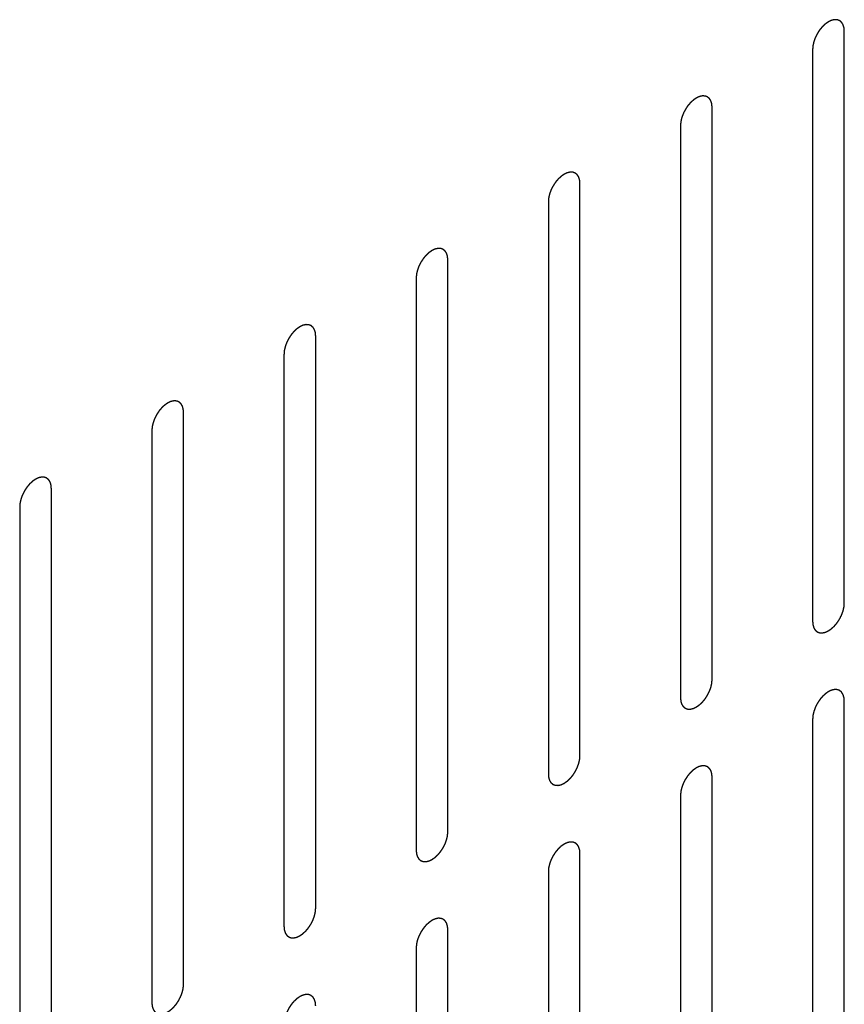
# Model space of a CAD drawing. Header units: inches. Extents: x 6 to 353, y 6 to 228.
# Tile 183 of 256: x 339.91 to 341.29, y 122.46 to 124.11. Entities that reach past the tile are written whole.
import ezdxf

# ---------------------------------------------------------------- set-up
doc = ezdxf.new("R2010")
doc.units = ezdxf.units.IN
doc.header["$LTSCALE"] = 19.946667
doc.header["$MEASUREMENT"] = 0
doc.linetypes.add('HIDDEN', pattern=[0.2, 0.1, -0.1])
doc.layers.add('DEFAULT_2', color=7, linetype='HIDDEN')

msp = doc.modelspace()

# ---------------------------------------------------------------- linework, layer by layer
at = {"layer": 'DEFAULT_2', "color": 7, "linetype": 'HIDDEN'}
for p, q in [((341.2893, 123.1307), (341.2893, 124.0901)), ((341.2362, 124.0594), (341.2362, 123.1)), ((341.0679, 123.0029), (341.0679, 123.9623)), ((341.0149, 123.9317), (341.0149, 122.9723)), ((340.8466, 122.8751), (340.8466, 123.8345)), ((340.7936, 123.8039), (340.7936, 122.8445)), ((340.6253, 122.7473), (340.6253, 123.7067)), ((340.5723, 123.6761), (340.5723, 122.7167)), ((340.404, 122.6195), (340.404, 123.5789)), ((340.3509, 123.5483), (340.3509, 122.5889)), ((340.1826, 122.4918), (340.1826, 123.4511)), ((340.1296, 123.4205), (340.1296, 122.4611)), ((339.9613, 122.364), (339.9613, 123.3234)), ((339.9083, 123.2928), (339.9083, 122.3334)), ((341.2893, 122.008), (341.2893, 122.9674)), ((341.2362, 122.9367), (341.2362, 121.9774)), ((341.0679, 121.8802), (341.0679, 122.8396)), ((341.0149, 122.809), (341.0149, 121.8496)), ((340.8466, 121.7524), (340.8466, 122.7118)), ((340.7936, 122.6812), (340.7936, 121.7218)), ((340.6253, 121.6246), (340.6253, 122.584)), ((340.5723, 122.5534), (340.5723, 121.594))]:
    msp.add_line(p, q, dxfattribs=at)
for points in [[(341.2893, 124.0901), (341.2892, 124.091), (341.289, 124.0924), (341.2889, 124.0941), (341.2888, 124.0949), (341.2888, 124.0954), (341.2888, 124.0957), (341.2887, 124.096), (341.2885, 124.0964), (341.2883, 124.0971), (341.288, 124.0981), (341.2877, 124.0991), (341.2875, 124.0999), (341.2873, 124.1003), (341.2873, 124.1006), (341.2871, 124.1008), (341.2869, 124.1011), (341.2865, 124.1017), (341.286, 124.1025), (341.2855, 124.1033), (341.2852, 124.1039), (341.285, 124.1042), (341.2848, 124.1045), (341.2846, 124.1046), (341.2843, 124.1048), (341.2839, 124.1052), (341.2832, 124.1058), (341.2825, 124.1064), (341.282, 124.1068), (341.2817, 124.107), (341.2815, 124.1072), (341.2812, 124.1073), (341.2809, 124.1074), (341.2803, 124.1076), (341.2795, 124.108), (341.2787, 124.1083), (341.2781, 124.1085), (341.2777, 124.1086), (341.2775, 124.1087), (341.2772, 124.1087), (341.2768, 124.1087), (341.2762, 124.1088), (341.2752, 124.1088), (341.2743, 124.1088), (341.2736, 124.1089), (341.2732, 124.1089), (341.2729, 124.1089), (341.2726, 124.1088), (341.2722, 124.1087), (341.2715, 124.1086), (341.2705, 124.1083), (341.2694, 124.1081), (341.2687, 124.1079), (341.2683, 124.1078), (341.268, 124.1078), (341.2677, 124.1076), (341.2672, 124.1074), (341.2667, 124.1072), (341.266, 124.1069), (341.2651, 124.1065), (341.2643, 124.1061), (341.2635, 124.1057), (341.2631, 124.1055), (341.2627, 124.1054), (341.2624, 124.1051), (341.262, 124.1048), (341.2612, 124.1043), (341.2602, 124.1036), (341.2591, 124.1028), (341.2582, 124.1022), (341.2576, 124.1018), (341.257, 124.1012), (341.2561, 124.1005), (341.2551, 124.0995), (341.2541, 124.0986), (341.2533, 124.0978), (341.2526, 124.0972), (341.2521, 124.0965), (341.2513, 124.0956), (341.2504, 124.0945), (341.2494, 124.0934), (341.2486, 124.0924), (341.248, 124.0918), (341.2476, 124.091), (341.2469, 124.09), (341.246, 124.0887), (341.2452, 124.0874), (341.2445, 124.0863), (341.244, 124.0856), (341.2436, 124.0848), (341.243, 124.0837), (341.2424, 124.0823), (341.2417, 124.081), (341.2411, 124.0799), (341.2407, 124.0791), (341.2404, 124.0782), (341.24, 124.0771), (341.2395, 124.0757), (341.239, 124.0743), (341.2386, 124.0732), (341.2382, 124.0724), (341.2381, 124.0716), (341.2378, 124.0705), (341.2375, 124.0691), (341.2372, 124.0677), (341.2369, 124.0666), (341.2367, 124.0658), (341.2367, 124.065), (341.2366, 124.0639), (341.2364, 124.0621), (341.2363, 124.0605), (341.2362, 124.0594)], [(341.0679, 123.9623), (341.0678, 123.9632), (341.0677, 123.9646), (341.0676, 123.9663), (341.0675, 123.9671), (341.0675, 123.9676), (341.0674, 123.9679), (341.0673, 123.9682), (341.0672, 123.9686), (341.067, 123.9693), (341.0667, 123.9704), (341.0664, 123.9714), (341.0662, 123.9721), (341.066, 123.9725), (341.0659, 123.9728), (341.0658, 123.973), (341.0656, 123.9734), (341.0652, 123.9739), (341.0647, 123.9747), (341.0642, 123.9755), (341.0639, 123.9761), (341.0636, 123.9764), (341.0635, 123.9767), (341.0633, 123.9768), (341.063, 123.9771), (341.0625, 123.9775), (341.0618, 123.978), (341.0611, 123.9786), (341.0607, 123.979), (341.0604, 123.9793), (341.0602, 123.9795), (341.0599, 123.9795), (341.0596, 123.9797), (341.059, 123.9799), (341.0582, 123.9802), (341.0573, 123.9805), (341.0568, 123.9807), (341.0564, 123.9808), (341.0562, 123.9809), (341.0559, 123.9809), (341.0555, 123.981), (341.0548, 123.981), (341.0539, 123.981), (341.0529, 123.9811), (341.0523, 123.9811), (341.0519, 123.9811), (341.0516, 123.9811), (341.0513, 123.981), (341.0509, 123.981), (341.0502, 123.9808), (341.0491, 123.9806), (341.0481, 123.9803), (341.0474, 123.9802), (341.047, 123.9801), (341.0467, 123.98), (341.0463, 123.9798), (341.0459, 123.9797), (341.0453, 123.9794), (341.0447, 123.9791), (341.0438, 123.9787), (341.0429, 123.9783), (341.0422, 123.9779), (341.0417, 123.9777), (341.0414, 123.9776), (341.0411, 123.9774), (341.0407, 123.9771), (341.0399, 123.9765), (341.0388, 123.9758), (341.0378, 123.9751), (341.0369, 123.9745), (341.0363, 123.9741), (341.0356, 123.9734), (341.0348, 123.9727), (341.0338, 123.9717), (341.0328, 123.9708), (341.0319, 123.97), (341.0313, 123.9695), (341.0307, 123.9687), (341.03, 123.9679), (341.029, 123.9667), (341.0281, 123.9656), (341.0273, 123.9647), (341.0267, 123.964), (341.0262, 123.9632), (341.0256, 123.9622), (341.0247, 123.9609), (341.0239, 123.9596), (341.0232, 123.9586), (341.0226, 123.9578), (341.0223, 123.957), (341.0217, 123.9559), (341.021, 123.9545), (341.0203, 123.9532), (341.0198, 123.9521), (341.0194, 123.9513), (341.0191, 123.9504), (341.0187, 123.9493), (341.0182, 123.9479), (341.0176, 123.9465), (341.0173, 123.9454), (341.0169, 123.9446), (341.0168, 123.9438), (341.0165, 123.9427), (341.0162, 123.9413), (341.0159, 123.9399), (341.0156, 123.9388), (341.0154, 123.938), (341.0154, 123.9372), (341.0153, 123.9362), (341.0151, 123.9343), (341.015, 123.9327), (341.0149, 123.9317)], [(340.8466, 123.8345), (340.8465, 123.8354), (340.8464, 123.8368), (340.8462, 123.8385), (340.8462, 123.8393), (340.8461, 123.8398), (340.8461, 123.8402), (340.846, 123.8404), (340.8459, 123.8409), (340.8457, 123.8416), (340.8454, 123.8426), (340.845, 123.8436), (340.8448, 123.8443), (340.8447, 123.8447), (340.8446, 123.845), (340.8445, 123.8452), (340.8443, 123.8456), (340.8439, 123.8461), (340.8434, 123.8469), (340.8429, 123.8477), (340.8425, 123.8483), (340.8423, 123.8486), (340.8422, 123.8489), (340.842, 123.849), (340.8417, 123.8493), (340.8412, 123.8497), (340.8405, 123.8503), (340.8398, 123.8508), (340.8393, 123.8513), (340.839, 123.8515), (340.8389, 123.8517), (340.8386, 123.8517), (340.8383, 123.8519), (340.8377, 123.8521), (340.8368, 123.8524), (340.836, 123.8527), (340.8354, 123.8529), (340.8351, 123.853), (340.8349, 123.8532), (340.8346, 123.8531), (340.8342, 123.8532), (340.8335, 123.8532), (340.8326, 123.8532), (340.8316, 123.8533), (340.8309, 123.8533), (340.8306, 123.8533), (340.8303, 123.8534), (340.83, 123.8533), (340.8296, 123.8532), (340.8288, 123.853), (340.8278, 123.8528), (340.8268, 123.8525), (340.8261, 123.8524), (340.8256, 123.8523), (340.8253, 123.8522), (340.825, 123.8521), (340.8246, 123.8519), (340.824, 123.8516), (340.8234, 123.8513), (340.8225, 123.8509), (340.8216, 123.8505), (340.8209, 123.8502), (340.8204, 123.8499), (340.8201, 123.8498), (340.8198, 123.8496), (340.8193, 123.8493), (340.8186, 123.8488), (340.8175, 123.848), (340.8164, 123.8473), (340.8156, 123.8467), (340.8149, 123.8463), (340.8143, 123.8457), (340.8135, 123.8449), (340.8125, 123.8439), (340.8114, 123.843), (340.8106, 123.8422), (340.81, 123.8417), (340.8094, 123.841), (340.8087, 123.8401), (340.8077, 123.8389), (340.8067, 123.8378), (340.806, 123.8369), (340.8054, 123.8362), (340.8049, 123.8354), (340.8042, 123.8344), (340.8034, 123.8331), (340.8025, 123.8318), (340.8019, 123.8308), (340.8013, 123.83), (340.8009, 123.8292), (340.8004, 123.8281), (340.7997, 123.8267), (340.799, 123.8254), (340.7985, 123.8243), (340.798, 123.8235), (340.7978, 123.8227), (340.7973, 123.8215), (340.7968, 123.8202), (340.7963, 123.8188), (340.7959, 123.8177), (340.7956, 123.8168), (340.7954, 123.816), (340.7952, 123.8149), (340.7949, 123.8135), (340.7945, 123.8121), (340.7943, 123.8111), (340.7941, 123.8102), (340.794, 123.8094), (340.7939, 123.8084), (340.7938, 123.8065), (340.7937, 123.8049), (340.7936, 123.8039)], [(340.6253, 123.7067), (340.6252, 123.7077), (340.6251, 123.7091), (340.6249, 123.7107), (340.6249, 123.7115), (340.6248, 123.712), (340.6248, 123.7124), (340.6247, 123.7127), (340.6246, 123.7131), (340.6243, 123.7138), (340.624, 123.7148), (340.6237, 123.7158), (340.6235, 123.7165), (340.6234, 123.7169), (340.6233, 123.7172), (340.6231, 123.7175), (340.6229, 123.7178), (340.6226, 123.7184), (340.6221, 123.7192), (340.6216, 123.72), (340.6212, 123.7205), (340.621, 123.7208), (340.6209, 123.7211), (340.6206, 123.7213), (340.6204, 123.7215), (340.6199, 123.7219), (340.6192, 123.7225), (340.6185, 123.7231), (340.618, 123.7235), (340.6177, 123.7237), (340.6175, 123.7239), (340.6173, 123.724), (340.6169, 123.7241), (340.6164, 123.7243), (340.6155, 123.7246), (340.6147, 123.7249), (340.6141, 123.7251), (340.6138, 123.7253), (340.6135, 123.7254), (340.6132, 123.7254), (340.6129, 123.7254), (340.6122, 123.7254), (340.6112, 123.7255), (340.6103, 123.7255), (340.6096, 123.7255), (340.6092, 123.7255), (340.609, 123.7256), (340.6086, 123.7255), (340.6082, 123.7254), (340.6075, 123.7252), (340.6065, 123.725), (340.6055, 123.7248), (340.6047, 123.7246), (340.6043, 123.7245), (340.604, 123.7245), (340.6037, 123.7243), (340.6032, 123.7241), (340.6027, 123.7238), (340.602, 123.7235), (340.6012, 123.7231), (340.6003, 123.7227), (340.5995, 123.7224), (340.5991, 123.7222), (340.5988, 123.722), (340.5984, 123.7218), (340.598, 123.7215), (340.5973, 123.721), (340.5962, 123.7202), (340.5951, 123.7195), (340.5943, 123.7189), (340.5936, 123.7185), (340.593, 123.7179), (340.5922, 123.7171), (340.5911, 123.7162), (340.5901, 123.7152), (340.5893, 123.7144), (340.5887, 123.7139), (340.5881, 123.7132), (340.5873, 123.7123), (340.5864, 123.7112), (340.5854, 123.71), (340.5847, 123.7091), (340.5841, 123.7085), (340.5836, 123.7076), (340.5829, 123.7066), (340.5821, 123.7053), (340.5812, 123.704), (340.5805, 123.703), (340.58, 123.7022), (340.5796, 123.7014), (340.5791, 123.7003), (340.5784, 123.699), (340.5777, 123.6976), (340.5772, 123.6965), (340.5767, 123.6957), (340.5764, 123.6949), (340.576, 123.6938), (340.5755, 123.6924), (340.575, 123.691), (340.5746, 123.6899), (340.5743, 123.689), (340.5741, 123.6882), (340.5738, 123.6871), (340.5735, 123.6857), (340.5732, 123.6844), (340.573, 123.6833), (340.5727, 123.6824), (340.5727, 123.6817), (340.5726, 123.6806), (340.5725, 123.6787), (340.5723, 123.6772), (340.5723, 123.6761)], [(340.404, 123.5789), (340.4039, 123.5799), (340.4038, 123.5813), (340.4036, 123.5829), (340.4035, 123.5838), (340.4035, 123.5842), (340.4035, 123.5846), (340.4034, 123.5849), (340.4032, 123.5853), (340.403, 123.586), (340.4027, 123.587), (340.4024, 123.588), (340.4022, 123.5887), (340.4021, 123.5891), (340.402, 123.5895), (340.4018, 123.5897), (340.4016, 123.59), (340.4013, 123.5906), (340.4007, 123.5914), (340.4002, 123.5922), (340.3999, 123.5928), (340.3997, 123.5931), (340.3995, 123.5933), (340.3993, 123.5935), (340.399, 123.5937), (340.3986, 123.5941), (340.3979, 123.5947), (340.3972, 123.5953), (340.3967, 123.5957), (340.3964, 123.5959), (340.3962, 123.5961), (340.3959, 123.5962), (340.3956, 123.5963), (340.395, 123.5965), (340.3942, 123.5968), (340.3934, 123.5971), (340.3928, 123.5974), (340.3924, 123.5975), (340.3922, 123.5976), (340.3919, 123.5976), (340.3915, 123.5976), (340.3909, 123.5976), (340.3899, 123.5977), (340.389, 123.5977), (340.3883, 123.5977), (340.3879, 123.5978), (340.3876, 123.5978), (340.3873, 123.5977), (340.3869, 123.5976), (340.3862, 123.5974), (340.3852, 123.5972), (340.3841, 123.597), (340.3834, 123.5968), (340.383, 123.5967), (340.3827, 123.5967), (340.3824, 123.5965), (340.3819, 123.5963), (340.3814, 123.5961), (340.3807, 123.5958), (340.3798, 123.5954), (340.379, 123.5949), (340.3782, 123.5946), (340.3778, 123.5944), (340.3774, 123.5943), (340.3771, 123.594), (340.3767, 123.5937), (340.3759, 123.5932), (340.3749, 123.5925), (340.3738, 123.5917), (340.3729, 123.5911), (340.3723, 123.5907), (340.3717, 123.5901), (340.3708, 123.5894), (340.3698, 123.5884), (340.3688, 123.5874), (340.368, 123.5867), (340.3673, 123.5861), (340.3668, 123.5854), (340.366, 123.5845), (340.3651, 123.5834), (340.3641, 123.5822), (340.3633, 123.5813), (340.3628, 123.5807), (340.3623, 123.5799), (340.3616, 123.5788), (340.3607, 123.5775), (340.3599, 123.5763), (340.3592, 123.5752), (340.3587, 123.5745), (340.3583, 123.5736), (340.3577, 123.5725), (340.3571, 123.5712), (340.3564, 123.5698), (340.3558, 123.5687), (340.3554, 123.5679), (340.3551, 123.5671), (340.3547, 123.566), (340.3542, 123.5646), (340.3537, 123.5632), (340.3533, 123.5621), (340.3529, 123.5613), (340.3528, 123.5604), (340.3525, 123.5593), (340.3522, 123.558), (340.3519, 123.5566), (340.3517, 123.5555), (340.3514, 123.5547), (340.3514, 123.5539), (340.3513, 123.5528), (340.3512, 123.551), (340.351, 123.5494), (340.3509, 123.5483)], [(340.1826, 123.4511), (340.1826, 123.4521), (340.1824, 123.4535), (340.1823, 123.4552), (340.1822, 123.456), (340.1822, 123.4564), (340.1822, 123.4568), (340.182, 123.4571), (340.1819, 123.4575), (340.1817, 123.4582), (340.1814, 123.4592), (340.1811, 123.4602), (340.1809, 123.461), (340.1807, 123.4614), (340.1807, 123.4617), (340.1805, 123.4619), (340.1803, 123.4622), (340.1799, 123.4628), (340.1794, 123.4636), (340.1789, 123.4644), (340.1786, 123.465), (340.1784, 123.4653), (340.1782, 123.4656), (340.178, 123.4657), (340.1777, 123.4659), (340.1772, 123.4663), (340.1765, 123.4669), (340.1758, 123.4675), (340.1754, 123.4679), (340.1751, 123.4681), (340.1749, 123.4683), (340.1746, 123.4684), (340.1743, 123.4685), (340.1737, 123.4687), (340.1729, 123.4691), (340.172, 123.4694), (340.1715, 123.4696), (340.1711, 123.4697), (340.1709, 123.4698), (340.1706, 123.4698), (340.1702, 123.4698), (340.1695, 123.4699), (340.1686, 123.4699), (340.1676, 123.4699), (340.167, 123.47), (340.1666, 123.47), (340.1663, 123.47), (340.166, 123.4699), (340.1656, 123.4698), (340.1649, 123.4697), (340.1638, 123.4694), (340.1628, 123.4692), (340.1621, 123.469), (340.1617, 123.4689), (340.1614, 123.4689), (340.161, 123.4687), (340.1606, 123.4685), (340.1601, 123.4683), (340.1594, 123.468), (340.1585, 123.4676), (340.1577, 123.4672), (340.1569, 123.4668), (340.1564, 123.4666), (340.1561, 123.4665), (340.1558, 123.4662), (340.1554, 123.4659), (340.1546, 123.4654), (340.1535, 123.4647), (340.1525, 123.4639), (340.1516, 123.4633), (340.151, 123.4629), (340.1504, 123.4623), (340.1495, 123.4616), (340.1485, 123.4606), (340.1475, 123.4597), (340.1466, 123.4589), (340.146, 123.4583), (340.1454, 123.4576), (340.1447, 123.4567), (340.1437, 123.4556), (340.1428, 123.4545), (340.142, 123.4535), (340.1414, 123.4529), (340.1409, 123.4521), (340.1403, 123.4511), (340.1394, 123.4498), (340.1386, 123.4485), (340.1379, 123.4474), (340.1373, 123.4467), (340.137, 123.4458), (340.1364, 123.4448), (340.1357, 123.4434), (340.135, 123.4421), (340.1345, 123.441), (340.1341, 123.4402), (340.1338, 123.4393), (340.1334, 123.4382), (340.1329, 123.4368), (340.1323, 123.4354), (340.132, 123.4343), (340.1316, 123.4335), (340.1315, 123.4327), (340.1312, 123.4316), (340.1309, 123.4302), (340.1306, 123.4288), (340.1303, 123.4277), (340.1301, 123.4269), (340.1301, 123.4261), (340.13, 123.425), (340.1298, 123.4232), (340.1297, 123.4216), (340.1296, 123.4205)], [(339.9613, 123.3234), (339.9612, 123.3243), (339.9611, 123.3257), (339.961, 123.3274), (339.9609, 123.3282), (339.9608, 123.3287), (339.9608, 123.329), (339.9607, 123.3293), (339.9606, 123.3297), (339.9604, 123.3304), (339.9601, 123.3315), (339.9597, 123.3325), (339.9595, 123.3332), (339.9594, 123.3336), (339.9593, 123.3339), (339.9592, 123.3341), (339.959, 123.3344), (339.9586, 123.335), (339.9581, 123.3358), (339.9576, 123.3366), (339.9572, 123.3372), (339.957, 123.3375), (339.9569, 123.3378), (339.9567, 123.3379), (339.9564, 123.3382), (339.9559, 123.3386), (339.9552, 123.3391), (339.9545, 123.3397), (339.954, 123.3401), (339.9538, 123.3404), (339.9536, 123.3406), (339.9533, 123.3406), (339.953, 123.3408), (339.9524, 123.341), (339.9515, 123.3413), (339.9507, 123.3416), (339.9501, 123.3418), (339.9498, 123.3419), (339.9496, 123.342), (339.9493, 123.342), (339.9489, 123.3421), (339.9482, 123.3421), (339.9473, 123.3421), (339.9463, 123.3422), (339.9457, 123.3422), (339.9453, 123.3422), (339.945, 123.3422), (339.9447, 123.3421), (339.9443, 123.3421), (339.9435, 123.3419), (339.9425, 123.3417), (339.9415, 123.3414), (339.9408, 123.3413), (339.9403, 123.3412), (339.94, 123.3411), (339.9397, 123.3409), (339.9393, 123.3408), (339.9387, 123.3405), (339.9381, 123.3402), (339.9372, 123.3398), (339.9363, 123.3394), (339.9356, 123.339), (339.9351, 123.3388), (339.9348, 123.3387), (339.9345, 123.3385), (339.934, 123.3382), (339.9333, 123.3376), (339.9322, 123.3369), (339.9311, 123.3362), (339.9303, 123.3356), (339.9296, 123.3352), (339.929, 123.3345), (339.9282, 123.3338), (339.9272, 123.3328), (339.9261, 123.3319), (339.9253, 123.3311), (339.9247, 123.3306), (339.9241, 123.3298), (339.9234, 123.329), (339.9224, 123.3278), (339.9215, 123.3267), (339.9207, 123.3258), (339.9201, 123.3251), (339.9196, 123.3243), (339.9189, 123.3233), (339.9181, 123.322), (339.9172, 123.3207), (339.9166, 123.3197), (339.916, 123.3189), (339.9156, 123.3181), (339.9151, 123.317), (339.9144, 123.3156), (339.9137, 123.3143), (339.9132, 123.3132), (339.9127, 123.3124), (339.9125, 123.3115), (339.912, 123.3104), (339.9115, 123.309), (339.911, 123.3076), (339.9106, 123.3065), (339.9103, 123.3057), (339.9101, 123.3049), (339.9099, 123.3038), (339.9096, 123.3024), (339.9092, 123.301), (339.909, 123.2999), (339.9088, 123.2991), (339.9087, 123.2983), (339.9086, 123.2973), (339.9085, 123.2954), (339.9084, 123.2938), (339.9083, 123.2928)], [(341.2362, 123.1), (341.2363, 123.0991), (341.2364, 123.0977), (341.2366, 123.096), (341.2367, 123.0952), (341.2367, 123.0947), (341.2367, 123.0944), (341.2368, 123.0941), (341.2369, 123.0937), (341.2372, 123.093), (341.2375, 123.092), (341.2378, 123.0909), (341.238, 123.0902), (341.2381, 123.0898), (341.2382, 123.0895), (341.2384, 123.0893), (341.2386, 123.089), (341.2389, 123.0884), (341.2394, 123.0876), (341.2399, 123.0868), (341.2403, 123.0862), (341.2405, 123.0859), (341.2406, 123.0856), (341.2409, 123.0855), (341.2411, 123.0852), (341.2416, 123.0848), (341.2423, 123.0843), (341.243, 123.0837), (341.2435, 123.0833), (341.2438, 123.0831), (341.244, 123.0829), (341.2442, 123.0828), (341.2446, 123.0827), (341.2452, 123.0824), (341.246, 123.0821), (341.2468, 123.0818), (341.2474, 123.0816), (341.2477, 123.0815), (341.248, 123.0814), (341.2483, 123.0814), (341.2487, 123.0814), (341.2493, 123.0813), (341.2503, 123.0813), (341.2512, 123.0813), (341.2519, 123.0812), (341.2523, 123.0812), (341.2525, 123.0812), (341.2529, 123.0813), (341.2533, 123.0814), (341.254, 123.0815), (341.255, 123.0818), (341.2561, 123.082), (341.2568, 123.0821), (341.2572, 123.0822), (341.2575, 123.0823), (341.2578, 123.0825), (341.2583, 123.0827), (341.2588, 123.0829), (341.2595, 123.0832), (341.2603, 123.0836), (341.2612, 123.084), (341.262, 123.0844), (341.2624, 123.0846), (341.2627, 123.0847), (341.2631, 123.085), (341.2635, 123.0852), (341.2642, 123.0858), (341.2653, 123.0865), (341.2664, 123.0872), (341.2672, 123.0879), (341.2679, 123.0883), (341.2685, 123.0889), (341.2693, 123.0896), (341.2704, 123.0906), (341.2714, 123.0915), (341.2722, 123.0923), (341.2729, 123.0928), (341.2734, 123.0936), (341.2742, 123.0945), (341.2751, 123.0956), (341.2761, 123.0967), (341.2768, 123.0976), (341.2774, 123.0983), (341.2779, 123.0991), (341.2786, 123.1001), (341.2794, 123.1014), (341.2803, 123.1027), (341.281, 123.1038), (341.2815, 123.1045), (341.2819, 123.1053), (341.2825, 123.1064), (341.2831, 123.1078), (341.2838, 123.1091), (341.2844, 123.1102), (341.2848, 123.111), (341.2851, 123.1119), (341.2855, 123.113), (341.286, 123.1144), (341.2865, 123.1158), (341.2869, 123.1169), (341.2873, 123.1177), (341.2874, 123.1185), (341.2877, 123.1196), (341.288, 123.121), (341.2883, 123.1224), (341.2885, 123.1235), (341.2888, 123.1243), (341.2888, 123.1251), (341.2889, 123.1262), (341.289, 123.128), (341.2892, 123.1296), (341.2893, 123.1307)], [(341.0149, 122.9723), (341.015, 122.9713), (341.0151, 122.9699), (341.0153, 122.9683), (341.0153, 122.9674), (341.0154, 122.967), (341.0154, 122.9666), (341.0155, 122.9663), (341.0156, 122.9659), (341.0158, 122.9652), (341.0162, 122.9642), (341.0165, 122.9632), (341.0167, 122.9625), (341.0168, 122.9621), (341.0169, 122.9617), (341.0171, 122.9615), (341.0173, 122.9612), (341.0176, 122.9606), (341.0181, 122.9598), (341.0186, 122.959), (341.019, 122.9584), (341.0192, 122.9581), (341.0193, 122.9579), (341.0195, 122.9577), (341.0198, 122.9575), (341.0203, 122.9571), (341.021, 122.9565), (341.0217, 122.9559), (341.0222, 122.9555), (341.0225, 122.9553), (341.0227, 122.9551), (341.0229, 122.955), (341.0232, 122.9549), (341.0238, 122.9547), (341.0247, 122.9544), (341.0255, 122.954), (341.0261, 122.9538), (341.0264, 122.9537), (341.0267, 122.9536), (341.027, 122.9536), (341.0273, 122.9536), (341.028, 122.9536), (341.0289, 122.9535), (341.0299, 122.9535), (341.0306, 122.9534), (341.0309, 122.9534), (341.0312, 122.9534), (341.0315, 122.9535), (341.0319, 122.9536), (341.0327, 122.9537), (341.0337, 122.954), (341.0347, 122.9542), (341.0355, 122.9544), (341.0359, 122.9545), (341.0362, 122.9545), (341.0365, 122.9547), (341.0369, 122.9549), (341.0375, 122.9551), (341.0381, 122.9554), (341.039, 122.9558), (341.0399, 122.9562), (341.0407, 122.9566), (341.0411, 122.9568), (341.0414, 122.9569), (341.0417, 122.9572), (341.0422, 122.9575), (341.0429, 122.958), (341.044, 122.9587), (341.0451, 122.9595), (341.0459, 122.9601), (341.0466, 122.9605), (341.0472, 122.9611), (341.048, 122.9618), (341.049, 122.9628), (341.0501, 122.9638), (341.0509, 122.9645), (341.0515, 122.9651), (341.0521, 122.9658), (341.0529, 122.9667), (341.0538, 122.9678), (341.0548, 122.9689), (341.0555, 122.9699), (341.0561, 122.9705), (341.0566, 122.9713), (341.0573, 122.9723), (341.0581, 122.9736), (341.059, 122.9749), (341.0596, 122.976), (341.0602, 122.9767), (341.0606, 122.9776), (341.0611, 122.9786), (341.0618, 122.98), (341.0625, 122.9814), (341.063, 122.9824), (341.0635, 122.9833), (341.0637, 122.9841), (341.0642, 122.9852), (341.0647, 122.9866), (341.0652, 122.988), (341.0656, 122.9891), (341.0659, 122.9899), (341.0661, 122.9908), (341.0663, 122.9919), (341.0666, 122.9932), (341.067, 122.9946), (341.0672, 122.9957), (341.0674, 122.9965), (341.0675, 122.9973), (341.0676, 122.9984), (341.0677, 123.0002), (341.0678, 123.0018), (341.0679, 123.0029)], [(341.2893, 122.9674), (341.2892, 122.9683), (341.289, 122.9697), (341.2889, 122.9714), (341.2888, 122.9722), (341.2888, 122.9727), (341.2888, 122.973), (341.2887, 122.9733), (341.2885, 122.9737), (341.2883, 122.9744), (341.288, 122.9754), (341.2877, 122.9765), (341.2875, 122.9772), (341.2873, 122.9776), (341.2873, 122.9779), (341.2871, 122.9781), (341.2869, 122.9784), (341.2865, 122.979), (341.286, 122.9798), (341.2855, 122.9806), (341.2852, 122.9812), (341.285, 122.9815), (341.2848, 122.9818), (341.2846, 122.9819), (341.2843, 122.9822), (341.2839, 122.9826), (341.2832, 122.9831), (341.2825, 122.9837), (341.282, 122.9841), (341.2817, 122.9843), (341.2815, 122.9846), (341.2812, 122.9846), (341.2809, 122.9847), (341.2803, 122.985), (341.2795, 122.9853), (341.2787, 122.9856), (341.2781, 122.9858), (341.2777, 122.9859), (341.2775, 122.986), (341.2772, 122.986), (341.2768, 122.986), (341.2762, 122.9861), (341.2752, 122.9861), (341.2743, 122.9861), (341.2736, 122.9862), (341.2732, 122.9862), (341.2729, 122.9862), (341.2726, 122.9861), (341.2722, 122.986), (341.2715, 122.9859), (341.2705, 122.9856), (341.2694, 122.9854), (341.2687, 122.9853), (341.2683, 122.9852), (341.268, 122.9851), (341.2677, 122.9849), (341.2672, 122.9847), (341.2667, 122.9845), (341.266, 122.9842), (341.2651, 122.9838), (341.2643, 122.9834), (341.2635, 122.983), (341.2631, 122.9828), (341.2627, 122.9827), (341.2624, 122.9824), (341.262, 122.9822), (341.2612, 122.9816), (341.2602, 122.9809), (341.2591, 122.9802), (341.2582, 122.9795), (341.2576, 122.9792), (341.257, 122.9785), (341.2561, 122.9778), (341.2551, 122.9768), (341.2541, 122.9759), (341.2533, 122.9751), (341.2526, 122.9746), (341.2521, 122.9738), (341.2513, 122.9729), (341.2504, 122.9718), (341.2494, 122.9707), (341.2486, 122.9698), (341.248, 122.9691), (341.2476, 122.9683), (341.2469, 122.9673), (341.246, 122.966), (341.2452, 122.9647), (341.2445, 122.9637), (341.244, 122.9629), (341.2436, 122.9621), (341.243, 122.961), (341.2424, 122.9596), (341.2417, 122.9583), (341.2411, 122.9572), (341.2407, 122.9564), (341.2404, 122.9555), (341.24, 122.9544), (341.2395, 122.953), (341.239, 122.9516), (341.2386, 122.9505), (341.2382, 122.9497), (341.2381, 122.9489), (341.2378, 122.9478), (341.2375, 122.9464), (341.2372, 122.945), (341.2369, 122.9439), (341.2367, 122.9431), (341.2367, 122.9423), (341.2366, 122.9412), (341.2364, 122.9394), (341.2363, 122.9378), (341.2362, 122.9367)], [(340.7936, 122.8445), (340.7937, 122.8435), (340.7938, 122.8421), (340.7939, 122.8405), (340.794, 122.8396), (340.7941, 122.8392), (340.7941, 122.8388), (340.7942, 122.8385), (340.7943, 122.8381), (340.7945, 122.8374), (340.7948, 122.8364), (340.7951, 122.8354), (340.7954, 122.8347), (340.7955, 122.8343), (340.7956, 122.834), (340.7957, 122.8337), (340.7959, 122.8334), (340.7963, 122.8328), (340.7968, 122.832), (340.7973, 122.8312), (340.7976, 122.8307), (340.7979, 122.8303), (340.798, 122.8301), (340.7982, 122.8299), (340.7985, 122.8297), (340.799, 122.8293), (340.7997, 122.8287), (340.8004, 122.8281), (340.8009, 122.8277), (340.8011, 122.8275), (340.8013, 122.8273), (340.8016, 122.8272), (340.8019, 122.8271), (340.8025, 122.8269), (340.8033, 122.8266), (340.8042, 122.8263), (340.8048, 122.826), (340.8051, 122.8259), (340.8053, 122.8258), (340.8056, 122.8258), (340.806, 122.8258), (340.8067, 122.8258), (340.8076, 122.8257), (340.8086, 122.8257), (340.8092, 122.8257), (340.8096, 122.8257), (340.8099, 122.8256), (340.8102, 122.8257), (340.8106, 122.8258), (340.8113, 122.826), (340.8124, 122.8262), (340.8134, 122.8264), (340.8141, 122.8266), (340.8145, 122.8267), (340.8148, 122.8267), (340.8152, 122.8269), (340.8156, 122.8271), (340.8162, 122.8274), (340.8168, 122.8277), (340.8177, 122.8281), (340.8186, 122.8285), (340.8193, 122.8288), (340.8198, 122.829), (340.8201, 122.8292), (340.8204, 122.8294), (340.8208, 122.8297), (340.8216, 122.8302), (340.8227, 122.831), (340.8237, 122.8317), (340.8246, 122.8323), (340.8252, 122.8327), (340.8259, 122.8333), (340.8267, 122.8341), (340.8277, 122.835), (340.8288, 122.836), (340.8296, 122.8368), (340.8302, 122.8373), (340.8308, 122.838), (340.8315, 122.8389), (340.8325, 122.84), (340.8334, 122.8412), (340.8342, 122.8421), (340.8348, 122.8427), (340.8353, 122.8435), (340.836, 122.8446), (340.8368, 122.8459), (340.8377, 122.8472), (340.8383, 122.8482), (340.8389, 122.849), (340.8392, 122.8498), (340.8398, 122.8509), (340.8405, 122.8522), (340.8412, 122.8536), (340.8417, 122.8547), (340.8422, 122.8555), (340.8424, 122.8563), (340.8428, 122.8574), (340.8433, 122.8588), (340.8439, 122.8602), (340.8443, 122.8613), (340.8446, 122.8622), (340.8448, 122.863), (340.845, 122.8641), (340.8453, 122.8655), (340.8456, 122.8668), (340.8459, 122.8679), (340.8461, 122.8688), (340.8461, 122.8695), (340.8462, 122.8706), (340.8464, 122.8725), (340.8465, 122.874), (340.8466, 122.8751)], [(341.0679, 122.8396), (341.0678, 122.8405), (341.0677, 122.8419), (341.0676, 122.8436), (341.0675, 122.8444), (341.0675, 122.8449), (341.0674, 122.8453), (341.0673, 122.8455), (341.0672, 122.8459), (341.067, 122.8467), (341.0667, 122.8477), (341.0664, 122.8487), (341.0662, 122.8494), (341.066, 122.8498), (341.0659, 122.8501), (341.0658, 122.8503), (341.0656, 122.8507), (341.0652, 122.8512), (341.0647, 122.852), (341.0642, 122.8528), (341.0639, 122.8534), (341.0636, 122.8537), (341.0635, 122.854), (341.0633, 122.8541), (341.063, 122.8544), (341.0625, 122.8548), (341.0618, 122.8554), (341.0611, 122.8559), (341.0607, 122.8563), (341.0604, 122.8566), (341.0602, 122.8568), (341.0599, 122.8568), (341.0596, 122.857), (341.059, 122.8572), (341.0582, 122.8575), (341.0573, 122.8578), (341.0568, 122.858), (341.0564, 122.8581), (341.0562, 122.8583), (341.0559, 122.8582), (341.0555, 122.8583), (341.0548, 122.8583), (341.0539, 122.8583), (341.0529, 122.8584), (341.0523, 122.8584), (341.0519, 122.8584), (341.0516, 122.8584), (341.0513, 122.8583), (341.0509, 122.8583), (341.0502, 122.8581), (341.0491, 122.8579), (341.0481, 122.8576), (341.0474, 122.8575), (341.047, 122.8574), (341.0467, 122.8573), (341.0463, 122.8572), (341.0459, 122.857), (341.0453, 122.8567), (341.0447, 122.8564), (341.0438, 122.856), (341.0429, 122.8556), (341.0422, 122.8552), (341.0417, 122.855), (341.0414, 122.8549), (341.0411, 122.8547), (341.0407, 122.8544), (341.0399, 122.8539), (341.0388, 122.8531), (341.0378, 122.8524), (341.0369, 122.8518), (341.0363, 122.8514), (341.0356, 122.8508), (341.0348, 122.85), (341.0338, 122.849), (341.0328, 122.8481), (341.0319, 122.8473), (341.0313, 122.8468), (341.0307, 122.8461), (341.03, 122.8452), (341.029, 122.844), (341.0281, 122.8429), (341.0273, 122.842), (341.0267, 122.8413), (341.0262, 122.8405), (341.0256, 122.8395), (341.0247, 122.8382), (341.0239, 122.8369), (341.0232, 122.8359), (341.0226, 122.8351), (341.0223, 122.8343), (341.0217, 122.8332), (341.021, 122.8318), (341.0203, 122.8305), (341.0198, 122.8294), (341.0194, 122.8286), (341.0191, 122.8277), (341.0187, 122.8266), (341.0182, 122.8252), (341.0176, 122.8239), (341.0173, 122.8227), (341.0169, 122.8219), (341.0168, 122.8211), (341.0165, 122.82), (341.0162, 122.8186), (341.0159, 122.8172), (341.0156, 122.8161), (341.0154, 122.8153), (341.0154, 122.8145), (341.0153, 122.8135), (341.0151, 122.8116), (341.015, 122.81), (341.0149, 122.809)], [(340.5723, 122.7167), (340.5723, 122.7158), (340.5725, 122.7143), (340.5726, 122.7127), (340.5727, 122.7119), (340.5727, 122.7114), (340.5727, 122.711), (340.5729, 122.7107), (340.573, 122.7103), (340.5732, 122.7096), (340.5735, 122.7086), (340.5738, 122.7076), (340.574, 122.7069), (340.5742, 122.7065), (340.5742, 122.7062), (340.5744, 122.706), (340.5746, 122.7056), (340.575, 122.7051), (340.5755, 122.7043), (340.576, 122.7034), (340.5763, 122.7029), (340.5765, 122.7026), (340.5767, 122.7023), (340.5769, 122.7021), (340.5772, 122.7019), (340.5777, 122.7015), (340.5783, 122.7009), (340.579, 122.7003), (340.5795, 122.6999), (340.5798, 122.6997), (340.58, 122.6995), (340.5803, 122.6994), (340.5806, 122.6993), (340.5812, 122.6991), (340.582, 122.6988), (340.5829, 122.6985), (340.5834, 122.6983), (340.5838, 122.6981), (340.584, 122.698), (340.5843, 122.698), (340.5847, 122.698), (340.5853, 122.698), (340.5863, 122.698), (340.5872, 122.6979), (340.5879, 122.6979), (340.5883, 122.6979), (340.5886, 122.6978), (340.5889, 122.6979), (340.5893, 122.698), (340.59, 122.6982), (340.5911, 122.6984), (340.5921, 122.6986), (340.5928, 122.6988), (340.5932, 122.6989), (340.5935, 122.6989), (340.5939, 122.6991), (340.5943, 122.6993), (340.5948, 122.6996), (340.5955, 122.6999), (340.5964, 122.7003), (340.5972, 122.7007), (340.598, 122.701), (340.5984, 122.7012), (340.5988, 122.7014), (340.5991, 122.7016), (340.5995, 122.7019), (340.6003, 122.7024), (340.6013, 122.7032), (340.6024, 122.7039), (340.6033, 122.7045), (340.6039, 122.7049), (340.6045, 122.7055), (340.6054, 122.7063), (340.6064, 122.7072), (340.6074, 122.7082), (340.6083, 122.709), (340.6089, 122.7095), (340.6094, 122.7102), (340.6102, 122.7111), (340.6112, 122.7123), (340.6121, 122.7134), (340.6129, 122.7143), (340.6135, 122.715), (340.6139, 122.7158), (340.6146, 122.7168), (340.6155, 122.7181), (340.6163, 122.7194), (340.617, 122.7204), (340.6175, 122.7212), (340.6179, 122.722), (340.6185, 122.7231), (340.6192, 122.7244), (340.6199, 122.7258), (340.6204, 122.7269), (340.6208, 122.7277), (340.6211, 122.7285), (340.6215, 122.7296), (340.622, 122.731), (340.6225, 122.7324), (340.6229, 122.7335), (340.6233, 122.7344), (340.6234, 122.7352), (340.6237, 122.7363), (340.624, 122.7377), (340.6243, 122.739), (340.6246, 122.7401), (340.6248, 122.741), (340.6248, 122.7418), (340.6249, 122.7428), (340.6251, 122.7447), (340.6252, 122.7463), (340.6253, 122.7473)], [(340.8466, 122.7118), (340.8465, 122.7127), (340.8464, 122.7142), (340.8462, 122.7158), (340.8462, 122.7166), (340.8461, 122.7171), (340.8461, 122.7175), (340.846, 122.7178), (340.8459, 122.7182), (340.8457, 122.7189), (340.8454, 122.7199), (340.845, 122.7209), (340.8448, 122.7216), (340.8447, 122.722), (340.8446, 122.7223), (340.8445, 122.7226), (340.8443, 122.7229), (340.8439, 122.7234), (340.8434, 122.7243), (340.8429, 122.7251), (340.8425, 122.7256), (340.8423, 122.7259), (340.8422, 122.7262), (340.842, 122.7264), (340.8417, 122.7266), (340.8412, 122.727), (340.8405, 122.7276), (340.8398, 122.7282), (340.8393, 122.7286), (340.839, 122.7288), (340.8389, 122.729), (340.8386, 122.7291), (340.8383, 122.7292), (340.8377, 122.7294), (340.8368, 122.7297), (340.836, 122.73), (340.8354, 122.7302), (340.8351, 122.7304), (340.8349, 122.7305), (340.8346, 122.7305), (340.8342, 122.7305), (340.8335, 122.7305), (340.8326, 122.7305), (340.8316, 122.7306), (340.8309, 122.7306), (340.8306, 122.7306), (340.8303, 122.7307), (340.83, 122.7306), (340.8296, 122.7305), (340.8288, 122.7303), (340.8278, 122.7301), (340.8268, 122.7299), (340.8261, 122.7297), (340.8256, 122.7296), (340.8253, 122.7296), (340.825, 122.7294), (340.8246, 122.7292), (340.824, 122.7289), (340.8234, 122.7286), (340.8225, 122.7282), (340.8216, 122.7278), (340.8209, 122.7275), (340.8204, 122.7273), (340.8201, 122.7271), (340.8198, 122.7269), (340.8193, 122.7266), (340.8186, 122.7261), (340.8175, 122.7253), (340.8164, 122.7246), (340.8156, 122.724), (340.8149, 122.7236), (340.8143, 122.723), (340.8135, 122.7222), (340.8125, 122.7213), (340.8114, 122.7203), (340.8106, 122.7195), (340.81, 122.719), (340.8094, 122.7183), (340.8087, 122.7174), (340.8077, 122.7162), (340.8067, 122.7151), (340.806, 122.7142), (340.8054, 122.7135), (340.8049, 122.7127), (340.8042, 122.7117), (340.8034, 122.7104), (340.8025, 122.7091), (340.8019, 122.7081), (340.8013, 122.7073), (340.8009, 122.7065), (340.8004, 122.7054), (340.7997, 122.7041), (340.799, 122.7027), (340.7985, 122.7016), (340.798, 122.7008), (340.7978, 122.7), (340.7973, 122.6989), (340.7968, 122.6975), (340.7963, 122.6961), (340.7959, 122.695), (340.7956, 122.6941), (340.7954, 122.6933), (340.7952, 122.6922), (340.7949, 122.6908), (340.7945, 122.6895), (340.7943, 122.6884), (340.7941, 122.6875), (340.794, 122.6867), (340.7939, 122.6857), (340.7938, 122.6838), (340.7937, 122.6822), (340.7936, 122.6812)], [(340.3509, 122.5889), (340.351, 122.588), (340.3511, 122.5866), (340.3513, 122.5849), (340.3514, 122.5841), (340.3514, 122.5836), (340.3514, 122.5833), (340.3515, 122.583), (340.3516, 122.5826), (340.3519, 122.5819), (340.3522, 122.5808), (340.3525, 122.5798), (340.3527, 122.5791), (340.3528, 122.5787), (340.3529, 122.5784), (340.3531, 122.5782), (340.3533, 122.5778), (340.3536, 122.5773), (340.3541, 122.5765), (340.3547, 122.5757), (340.355, 122.5751), (340.3552, 122.5748), (340.3553, 122.5745), (340.3556, 122.5744), (340.3558, 122.5741), (340.3563, 122.5737), (340.357, 122.5731), (340.3577, 122.5726), (340.3582, 122.5722), (340.3585, 122.5719), (340.3587, 122.5717), (340.3589, 122.5717), (340.3593, 122.5715), (340.3599, 122.5713), (340.3607, 122.571), (340.3615, 122.5707), (340.3621, 122.5705), (340.3624, 122.5704), (340.3627, 122.5702), (340.363, 122.5703), (340.3634, 122.5702), (340.364, 122.5702), (340.365, 122.5702), (340.3659, 122.5701), (340.3666, 122.5701), (340.367, 122.5701), (340.3672, 122.5701), (340.3676, 122.5702), (340.368, 122.5702), (340.3687, 122.5704), (340.3697, 122.5706), (340.3708, 122.5709), (340.3715, 122.571), (340.3719, 122.5711), (340.3722, 122.5712), (340.3725, 122.5713), (340.373, 122.5715), (340.3735, 122.5718), (340.3742, 122.5721), (340.375, 122.5725), (340.3759, 122.5729), (340.3767, 122.5733), (340.3771, 122.5735), (340.3774, 122.5736), (340.3778, 122.5738), (340.3782, 122.5741), (340.3789, 122.5747), (340.38, 122.5754), (340.3811, 122.5761), (340.382, 122.5767), (340.3826, 122.5771), (340.3832, 122.5778), (340.384, 122.5785), (340.3851, 122.5795), (340.3861, 122.5804), (340.3869, 122.5812), (340.3876, 122.5817), (340.3881, 122.5824), (340.3889, 122.5833), (340.3898, 122.5845), (340.3908, 122.5856), (340.3915, 122.5865), (340.3921, 122.5872), (340.3926, 122.588), (340.3933, 122.589), (340.3942, 122.5903), (340.395, 122.5916), (340.3957, 122.5926), (340.3962, 122.5934), (340.3966, 122.5942), (340.3972, 122.5953), (340.3978, 122.5967), (340.3985, 122.598), (340.3991, 122.5991), (340.3995, 122.5999), (340.3998, 122.6008), (340.4002, 122.6019), (340.4007, 122.6033), (340.4012, 122.6047), (340.4016, 122.6058), (340.402, 122.6066), (340.4021, 122.6074), (340.4024, 122.6085), (340.4027, 122.6099), (340.403, 122.6113), (340.4032, 122.6124), (340.4035, 122.6132), (340.4035, 122.614), (340.4036, 122.615), (340.4037, 122.6169), (340.4039, 122.6185), (340.404, 122.6195)], [(340.6253, 122.584), (340.6252, 122.585), (340.6251, 122.5864), (340.6249, 122.588), (340.6249, 122.5889), (340.6248, 122.5893), (340.6248, 122.5897), (340.6247, 122.59), (340.6246, 122.5904), (340.6243, 122.5911), (340.624, 122.5921), (340.6237, 122.5931), (340.6235, 122.5938), (340.6234, 122.5942), (340.6233, 122.5946), (340.6231, 122.5948), (340.6229, 122.5951), (340.6226, 122.5957), (340.6221, 122.5965), (340.6216, 122.5973), (340.6212, 122.5978), (340.621, 122.5982), (340.6209, 122.5984), (340.6206, 122.5986), (340.6204, 122.5988), (340.6199, 122.5992), (340.6192, 122.5998), (340.6185, 122.6004), (340.618, 122.6008), (340.6177, 122.601), (340.6175, 122.6012), (340.6173, 122.6013), (340.6169, 122.6014), (340.6164, 122.6016), (340.6155, 122.6019), (340.6147, 122.6022), (340.6141, 122.6025), (340.6138, 122.6026), (340.6135, 122.6027), (340.6132, 122.6027), (340.6129, 122.6027), (340.6122, 122.6027), (340.6112, 122.6028), (340.6103, 122.6028), (340.6096, 122.6028), (340.6092, 122.6028), (340.609, 122.6029), (340.6086, 122.6028), (340.6082, 122.6027), (340.6075, 122.6025), (340.6065, 122.6023), (340.6055, 122.6021), (340.6047, 122.6019), (340.6043, 122.6018), (340.604, 122.6018), (340.6037, 122.6016), (340.6032, 122.6014), (340.6027, 122.6011), (340.602, 122.6008), (340.6012, 122.6004), (340.6003, 122.6), (340.5995, 122.5997), (340.5991, 122.5995), (340.5988, 122.5993), (340.5984, 122.5991), (340.598, 122.5988), (340.5973, 122.5983), (340.5962, 122.5975), (340.5951, 122.5968), (340.5943, 122.5962), (340.5936, 122.5958), (340.593, 122.5952), (340.5922, 122.5944), (340.5911, 122.5935), (340.5901, 122.5925), (340.5893, 122.5918), (340.5887, 122.5912), (340.5881, 122.5905), (340.5873, 122.5896), (340.5864, 122.5885), (340.5854, 122.5873), (340.5847, 122.5864), (340.5841, 122.5858), (340.5836, 122.585), (340.5829, 122.5839), (340.5821, 122.5826), (340.5812, 122.5813), (340.5805, 122.5803), (340.58, 122.5795), (340.5796, 122.5787), (340.5791, 122.5776), (340.5784, 122.5763), (340.5777, 122.5749), (340.5772, 122.5738), (340.5767, 122.573), (340.5764, 122.5722), (340.576, 122.5711), (340.5755, 122.5697), (340.575, 122.5683), (340.5746, 122.5672), (340.5743, 122.5663), (340.5741, 122.5655), (340.5738, 122.5644), (340.5735, 122.5631), (340.5732, 122.5617), (340.573, 122.5606), (340.5727, 122.5597), (340.5727, 122.559), (340.5726, 122.5579), (340.5725, 122.556), (340.5723, 122.5545), (340.5723, 122.5534)], [(340.1296, 122.4611), (340.1297, 122.4602), (340.1298, 122.4588), (340.13, 122.4571), (340.13, 122.4563), (340.1301, 122.4558), (340.1301, 122.4555), (340.1302, 122.4552), (340.1303, 122.4548), (340.1305, 122.4541), (340.1309, 122.4531), (340.1312, 122.452), (340.1314, 122.4513), (340.1315, 122.4509), (340.1316, 122.4506), (340.1318, 122.4504), (340.132, 122.4501), (340.1323, 122.4495), (340.1328, 122.4487), (340.1333, 122.4479), (340.1337, 122.4473), (340.1339, 122.447), (340.134, 122.4467), (340.1342, 122.4466), (340.1345, 122.4463), (340.135, 122.4459), (340.1357, 122.4454), (340.1364, 122.4448), (340.1369, 122.4444), (340.1372, 122.4442), (340.1374, 122.444), (340.1376, 122.4439), (340.138, 122.4438), (340.1385, 122.4435), (340.1394, 122.4432), (340.1402, 122.4429), (340.1408, 122.4427), (340.1411, 122.4426), (340.1414, 122.4425), (340.1417, 122.4425), (340.142, 122.4425), (340.1427, 122.4424), (340.1437, 122.4424), (340.1446, 122.4424), (340.1453, 122.4423), (340.1456, 122.4423), (340.1459, 122.4423), (340.1462, 122.4424), (340.1467, 122.4425), (340.1474, 122.4426), (340.1484, 122.4429), (340.1494, 122.4431), (340.1502, 122.4432), (340.1506, 122.4433), (340.1509, 122.4434), (340.1512, 122.4436), (340.1516, 122.4438), (340.1522, 122.444), (340.1528, 122.4443), (340.1537, 122.4447), (340.1546, 122.4451), (340.1554, 122.4455), (340.1558, 122.4457), (340.1561, 122.4458), (340.1564, 122.4461), (340.1569, 122.4463), (340.1576, 122.4469), (340.1587, 122.4476), (340.1598, 122.4483), (340.1606, 122.449), (340.1613, 122.4494), (340.1619, 122.45), (340.1627, 122.4507), (340.1637, 122.4517), (340.1648, 122.4526), (340.1656, 122.4534), (340.1662, 122.4539), (340.1668, 122.4547), (340.1676, 122.4556), (340.1685, 122.4567), (340.1695, 122.4578), (340.1702, 122.4587), (340.1708, 122.4594), (340.1713, 122.4602), (340.172, 122.4612), (340.1728, 122.4625), (340.1737, 122.4638), (340.1744, 122.4649), (340.1749, 122.4656), (340.1753, 122.4664), (340.1758, 122.4675), (340.1765, 122.4689), (340.1772, 122.4702), (340.1777, 122.4713), (340.1782, 122.4721), (340.1785, 122.473), (340.1789, 122.4741), (340.1794, 122.4755), (340.1799, 122.4769), (340.1803, 122.478), (340.1806, 122.4788), (340.1808, 122.4796), (340.181, 122.4807), (340.1814, 122.4821), (340.1817, 122.4835), (340.1819, 122.4846), (340.1822, 122.4854), (340.1822, 122.4862), (340.1823, 122.4873), (340.1824, 122.4891), (340.1826, 122.4907), (340.1826, 122.4918)], [(340.404, 122.4562), (340.4039, 122.4572), (340.4038, 122.4586), (340.4036, 122.4602), (340.4035, 122.4611), (340.4035, 122.4615), (340.4035, 122.4619), (340.4034, 122.4622), (340.4032, 122.4626), (340.403, 122.4633), (340.4027, 122.4643), (340.4024, 122.4653), (340.4022, 122.466), (340.4021, 122.4664), (340.402, 122.4668), (340.4018, 122.467), (340.4016, 122.4673), (340.4013, 122.4679), (340.4007, 122.4687), (340.4002, 122.4695), (340.3999, 122.4701), (340.3997, 122.4704), (340.3995, 122.4706), (340.3993, 122.4708), (340.399, 122.471), (340.3986, 122.4714), (340.3979, 122.472), (340.3972, 122.4726), (340.3967, 122.473), (340.3964, 122.4732), (340.3962, 122.4734), (340.3959, 122.4735), (340.3956, 122.4736), (340.395, 122.4738), (340.3942, 122.4742), (340.3934, 122.4745), (340.3928, 122.4747), (340.3924, 122.4748), (340.3922, 122.4749), (340.3919, 122.4749), (340.3915, 122.4749), (340.3909, 122.4749), (340.3899, 122.475), (340.389, 122.475), (340.3883, 122.4751), (340.3879, 122.4751), (340.3876, 122.4751), (340.3873, 122.475), (340.3869, 122.4749), (340.3862, 122.4748), (340.3852, 122.4745), (340.3841, 122.4743), (340.3834, 122.4741), (340.383, 122.474), (340.3827, 122.474), (340.3824, 122.4738), (340.3819, 122.4736), (340.3814, 122.4734), (340.3807, 122.4731), (340.3798, 122.4727), (340.379, 122.4723), (340.3782, 122.4719), (340.3778, 122.4717), (340.3774, 122.4716), (340.3771, 122.4713), (340.3767, 122.471), (340.3759, 122.4705), (340.3749, 122.4698), (340.3738, 122.469), (340.3729, 122.4684), (340.3723, 122.468), (340.3717, 122.4674), (340.3708, 122.4667), (340.3698, 122.4657), (340.3688, 122.4647), (340.368, 122.464), (340.3673, 122.4634), (340.3668, 122.4627), (340.366, 122.4618), (340.3651, 122.4607), (340.3641, 122.4596), (340.3633, 122.4586), (340.3628, 122.458), (340.3623, 122.4572), (340.3616, 122.4562), (340.3607, 122.4549), (340.3599, 122.4536), (340.3592, 122.4525), (340.3587, 122.4518), (340.3583, 122.4509), (340.3577, 122.4499), (340.3571, 122.4485), (340.3564, 122.4471), (340.3558, 122.4461), (340.3554, 122.4452), (340.3551, 122.4444), (340.3547, 122.4433), (340.3542, 122.4419), (340.3537, 122.4405), (340.3533, 122.4394), (340.3529, 122.4386), (340.3528, 122.4377), (340.3525, 122.4366), (340.3522, 122.4353), (340.3519, 122.4339), (340.3517, 122.4328), (340.3514, 122.432), (340.3514, 122.4312), (340.3513, 122.4301), (340.3512, 122.4283), (340.351, 122.4267), (340.3509, 122.4256)]]:
    msp.add_open_spline(points, degree=3, knots=[0, 0, 0, 0, 0.03125, 0.046875, 0.054688, 0.058594, 0.0625, 0.066406, 0.070312, 0.078125, 0.09375, 0.109375, 0.117188, 0.121094, 0.125, 0.128906, 0.132812, 0.140625, 0.15625, 0.171875, 0.179688, 0.183594, 0.1875, 0.191406, 0.195312, 0.203125, 0.21875, 0.234375, 0.242188, 0.246094, 0.25, 0.253906, 0.257812, 0.265625, 0.28125, 0.296875, 0.304688, 0.308594, 0.3125, 0.316406, 0.320312, 0.328125, 0.34375, 0.359375, 0.367188, 0.371094, 0.375, 0.378906, 0.382812, 0.390625, 0.40625, 0.421875, 0.429688, 0.433594, 0.4375, 0.441406, 0.445312, 0.453125, 0.460938, 0.46875, 0.484375, 0.492188, 0.496094, 0.5, 0.503906, 0.507812, 0.515625, 0.53125, 0.546875, 0.554688, 0.5625, 0.570312, 0.578125, 0.59375, 0.609375, 0.617188, 0.625, 0.632812, 0.640625, 0.65625, 0.671875, 0.679688, 0.6875, 0.695312, 0.703125, 0.71875, 0.734375, 0.742188, 0.75, 0.757812, 0.765625, 0.78125, 0.796875, 0.804688, 0.8125, 0.820312, 0.828125, 0.84375, 0.859375, 0.867188, 0.875, 0.882812, 0.890625, 0.90625, 0.921875, 0.929688, 0.9375, 0.945312, 0.953125, 0.96875, 1, 1, 1, 1], dxfattribs=at)

doc.saveas('drawing.dxf')
